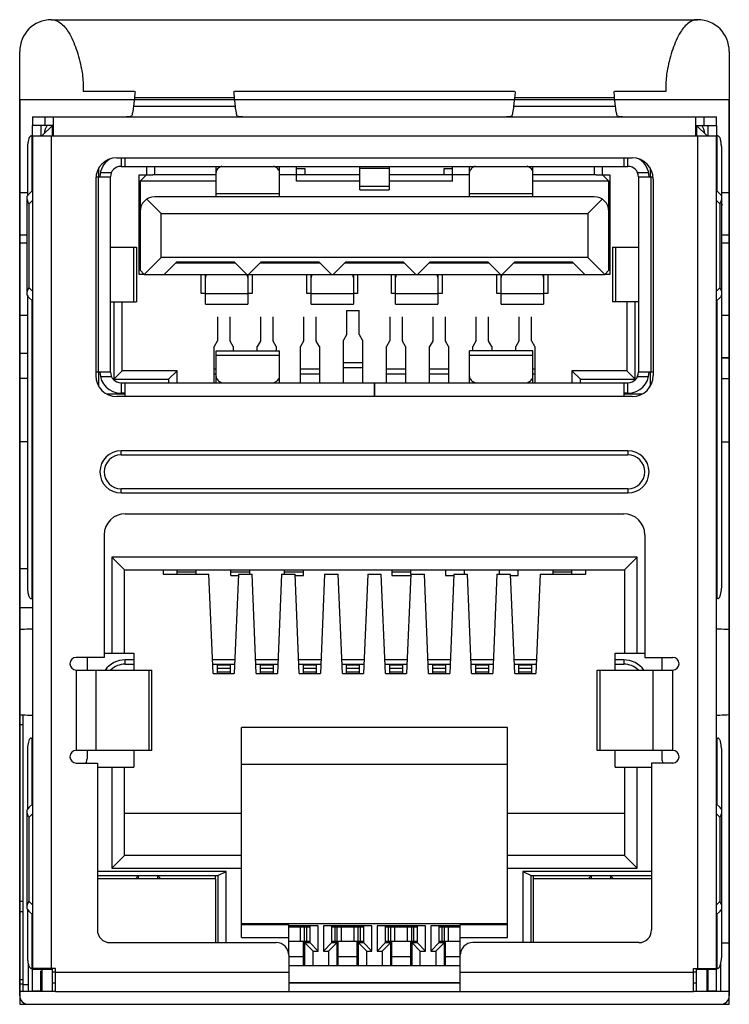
# Model space of a CAD drawing. Header units: millimetres. Extents: x 0 to 3905, y -1166 to 1110.
# Tile 73 of 155: x 1578 to 1594, y 871 to 894. Entities that reach past the tile are written whole.
import ezdxf

# ---------------------------------------------------------------- set-up
doc = ezdxf.new("R2010")
doc.units = ezdxf.units.MM
doc.header["$LTSCALE"] = 65.395
for name, color, linetype in [('101304314_DXF_CONTINUOUS_LINE', 7, 'CONTINUOUS'), ('4569789_DXF_CONTINUOUS_LINE', 7, 'CONTINUOUS'), ('910900585_DXF_CONTINUOUS_LINE', 7, 'CONTINUOUS'), ('DE-11-004220DXF_CONTINUOUS_LINE', 7, 'CONTINUOUS'), ('DE-11-053560DXF_CONTINUOUS_LINE', 7, 'CONTINUOUS'), ('DE-11-055623DXF_CONTINUOUS_LINE', 7, 'CONTINUOUS'), ('DE-11-061193DXF_CONTINUOUS_LINE', 7, 'CONTINUOUS'), ('M_2_DXF_CONTINUOUS_LINE', 7, 'CONTINUOUS'), ('MV-23383REV1DXF_CONTINUOUS_LINE', 7, 'CONTINUOUS'), ('RH2-C110_RJ_DXF_CONTINUOUS_LINE', 7, 'CONTINUOUS'), ('RH2-C110PIN_DXF_CONTINUOUS_LINE', 7, 'CONTINUOUS'), ('RH2-C120__LODXF_CONTINUOUS_LINE', 7, 'CONTINUOUS'), ('RH2-C120__SHDXF_CONTINUOUS_LINE', 7, 'CONTINUOUS'), ('RH2-P110_RH2DXF_CONTINUOUS_LINE', 7, 'CONTINUOUS'), ('RH2-P120_1_DXF_CONTINUOUS_LINE', 7, 'CONTINUOUS'), ('RH2-S120_3_2DXF_CONTINUOUS_LINE', 7, 'CONTINUOUS'), ('RH2-S130_RH2DXF_CONTINUOUS_LINE', 7, 'CONTINUOUS'), ('RH2-ZZ-0022_DXF_CONTINUOUS_LINE', 7, 'CONTINUOUS'), ('RUH-S110__W_DXF_CONTINUOUS_LINE', 7, 'CONTINUOUS'), ('SC-TWM3X4PM-DXF_CONTINUOUS_LINE', 7, 'CONTINUOUS'), ('USB30_RH2_HODXF_CONTINUOUS_LINE', 7, 'CONTINUOUS'), ('USB30_RH2_M2DXF_CONTINUOUS_LINE', 7, 'CONTINUOUS')]:
    doc.layers.add(name, color=color, linetype=linetype)

msp = doc.modelspace()

# ---------------------------------------------------------------- linework, layer by layer
at = {"layer": '101304314_DXF_CONTINUOUS_LINE'}
for p, q in [((1577.698, 871.357), (1577.698, 877.898)), ((1577.698, 877.662), (1577.616, 877.662)), ((1577.698, 873.482), (1577.616, 873.482)), ((1577.698, 873.232), (1577.616, 873.232)), ((1577.698, 871.627), (1577.616, 871.627)), ((1577.698, 871.527), (1577.616, 871.527)), ((1577.816, 871.507), (1577.698, 871.507))]:
    msp.add_line(p, q, dxfattribs=at)
at = {"layer": '4569789_DXF_CONTINUOUS_LINE'}
for p, q in [((1582.256, 874.017), (1579.456, 874.017)), ((1582.256, 872.507), (1582.256, 874.017)), ((1589.776, 874.017), (1589.776, 872.507)), ((1592.576, 874.017), (1589.776, 874.017))]:
    msp.add_line(p, q, dxfattribs=at)
at = {"layer": '910900585_DXF_CONTINUOUS_LINE'}
msp.add_line((1594.229, 872.5), (1594.416, 872.5), dxfattribs=at)
at = {"layer": 'DE-11-004220DXF_CONTINUOUS_LINE'}
for p, q in [((1577.616, 890.257), (1577.791, 890.257)), ((1594.241, 890.257), (1594.416, 890.257)), ((1577.616, 889.257), (1577.791, 889.257)), ((1594.241, 889.257), (1594.416, 889.257)), ((1577.791, 889.057), (1577.616, 889.057)), ((1594.416, 889.057), (1594.241, 889.057)), ((1577.616, 887.357), (1577.803, 887.357)), ((1594.229, 887.357), (1594.416, 887.357)), ((1594.229, 886.357), (1594.416, 886.357))]:
    msp.add_line(p, q, dxfattribs=at)
at = {"layer": 'DE-11-053560DXF_CONTINUOUS_LINE'}
for p, q in [((1594.416, 886.34), (1594.229, 886.34)), ((1577.803, 885.857), (1577.616, 885.857)), ((1594.229, 885.857), (1594.416, 885.857)), ((1594.234, 885.857), (1594.234, 884.357)), ((1577.803, 884.357), (1577.616, 884.357)), ((1594.229, 884.357), (1594.416, 884.357))]:
    msp.add_line(p, q, dxfattribs=at)
at = {"layer": 'DE-11-055623DXF_CONTINUOUS_LINE'}
for p, q in [((1578.366, 894.347), (1593.666, 894.347)), ((1593.666, 894.347), (1593.638, 894.347)), ((1577.616, 871.247), (1577.616, 893.597)), ((1594.416, 893.597), (1594.416, 871.247)), ((1579.116, 892.827), (1579.116, 892.647)), ((1580.331, 892.647), (1579.116, 892.647)), ((1589.331, 892.647), (1582.702, 892.647)), ((1592.916, 892.647), (1591.702, 892.647)), ((1592.916, 892.827), (1592.916, 892.647)), ((1577.816, 871.047), (1594.216, 871.047))]:
    msp.add_line(p, q, dxfattribs=at)
for centre, radius, start, end in [((1578.366, 893.597), 0.75, 90, 180), ((1593.666, 893.597), 0.75, 0, 90), ((1577.816, 871.247), 0.2, 180, 270), ((1594.216, 871.247), 0.2, 270, 0)]:
    msp.add_arc(centre, radius, start, end, dxfattribs=at)
for points, knots in [([(1578.394, 894.347), (1578.409, 894.346), (1578.474, 894.335), (1578.534, 894.302), (1578.575, 894.272)], [0, 0, 0, 0, 0.223214, 1, 1, 1, 1]), ([(1578.575, 894.272), (1578.654, 894.214), (1578.812, 894.018), (1578.97, 893.641), (1579.076, 893.226), (1579.117, 892.946), (1579.116, 892.827)], [0, 0, 0, 0, 0.18695, 0.465701, 0.772344, 1, 1, 1, 1]), ([(1593.457, 894.272), (1593.378, 894.214), (1593.22, 894.018), (1593.062, 893.641), (1592.956, 893.226), (1592.915, 892.946), (1592.916, 892.827)], [0, 0, 0, 0, 0.18695, 0.465701, 0.772344, 1, 1, 1, 1]), ([(1593.638, 894.347), (1593.623, 894.346), (1593.558, 894.335), (1593.498, 894.302), (1593.457, 894.272)], [0, 0, 0, 0, 0.223214, 1, 1, 1, 1])]:
    msp.add_open_spline(points, degree=3, knots=knots, dxfattribs=at)
at = {"layer": 'DE-11-061193DXF_CONTINUOUS_LINE'}
msp.add_line((1577.616, 881.357), (1577.803, 881.357), dxfattribs=at)
at = {"layer": 'M_2_DXF_CONTINUOUS_LINE'}
msp.add_line((1577.616, 880.437), (1577.916, 880.437), dxfattribs=at)
at = {"layer": 'MV-23383REV1DXF_CONTINUOUS_LINE'}
for p, q in [((1577.616, 871.357), (1578.466, 871.357)), ((1593.566, 871.357), (1594.416, 871.357))]:
    msp.add_line(p, q, dxfattribs=at)
at = {"layer": 'RH2-C110_RJ_DXF_CONTINUOUS_LINE'}
for p, q in [((1582.296, 878.877), (1582.296, 879.072)), ((1582.596, 879.072), (1582.296, 879.072)), ((1582.296, 879.001), (1582.596, 879.001)), ((1582.596, 878.905), (1582.296, 878.905)), ((1582.596, 879.072), (1582.596, 878.877)), ((1583.316, 878.877), (1583.316, 879.072)), ((1583.616, 879.072), (1583.316, 879.072)), ((1583.316, 879.001), (1583.616, 879.001)), ((1583.616, 878.905), (1583.316, 878.905)), ((1583.616, 879.072), (1583.616, 878.877)), ((1584.336, 878.877), (1584.336, 879.072)), ((1584.636, 879.072), (1584.336, 879.072)), ((1584.336, 879.001), (1584.636, 879.001)), ((1584.636, 878.905), (1584.336, 878.905)), ((1584.636, 879.072), (1584.636, 878.877)), ((1585.356, 878.877), (1585.356, 879.072)), ((1585.656, 879.072), (1585.356, 879.072)), ((1585.356, 879.001), (1585.656, 879.001)), ((1585.656, 878.905), (1585.356, 878.905)), ((1585.656, 879.072), (1585.656, 878.877)), ((1586.376, 878.877), (1586.376, 879.072)), ((1586.676, 879.072), (1586.376, 879.072)), ((1586.376, 879.001), (1586.676, 879.001)), ((1586.676, 878.905), (1586.376, 878.905)), ((1586.676, 879.072), (1586.676, 878.877)), ((1587.396, 878.877), (1587.396, 879.072)), ((1587.696, 879.072), (1587.396, 879.072)), ((1587.396, 879.001), (1587.696, 879.001)), ((1587.696, 878.905), (1587.396, 878.905)), ((1587.696, 879.072), (1587.696, 878.877)), ((1588.416, 878.877), (1588.416, 879.072)), ((1588.716, 879.072), (1588.416, 879.072)), ((1588.416, 879.001), (1588.716, 879.001)), ((1588.716, 878.905), (1588.416, 878.905)), ((1588.716, 879.072), (1588.716, 878.877)), ((1589.436, 878.877), (1589.436, 879.072)), ((1589.736, 879.072), (1589.436, 879.072)), ((1589.436, 879.001), (1589.736, 879.001)), ((1589.736, 878.905), (1589.436, 878.905)), ((1589.736, 879.072), (1589.736, 878.877))]:
    msp.add_line(p, q, dxfattribs=at)
at = {"layer": 'RH2-C110PIN_DXF_CONTINUOUS_LINE'}
for p, q in [((1582.296, 887.313), (1582.296, 886.748)), ((1582.596, 886.748), (1582.596, 887.313)), ((1583.316, 887.313), (1583.316, 886.748)), ((1583.616, 886.748), (1583.616, 887.313)), ((1584.336, 887.313), (1584.336, 886.748)), ((1584.636, 886.748), (1584.636, 887.313)), ((1585.356, 887.465), (1585.356, 886.9)), ((1585.356, 887.465), (1585.656, 887.465)), ((1585.656, 886.9), (1585.656, 887.465)), ((1586.376, 887.313), (1586.376, 886.748)), ((1586.676, 886.748), (1586.676, 887.313)), ((1587.396, 887.313), (1587.396, 886.748)), ((1587.696, 886.748), (1587.696, 887.313)), ((1588.416, 887.313), (1588.416, 886.748)), ((1588.716, 886.748), (1588.716, 887.313)), ((1589.436, 887.313), (1589.436, 886.748)), ((1589.736, 886.748), (1589.736, 887.313)), ((1585.354, 886.892), (1585.281, 886.763)), ((1585.354, 886.892), (1585.356, 886.9)), ((1585.656, 886.9), (1585.658, 886.892)), ((1585.731, 886.763), (1585.658, 886.892)), ((1582.294, 886.74), (1582.221, 886.611)), ((1582.221, 885.757), (1582.221, 886.611)), ((1582.294, 886.74), (1582.296, 886.748)), ((1582.596, 886.748), (1582.598, 886.74)), ((1582.671, 886.611), (1582.598, 886.74)), ((1582.671, 886.611), (1582.671, 886.509)), ((1583.314, 886.74), (1583.241, 886.611)), ((1583.241, 886.509), (1583.241, 886.611)), ((1583.314, 886.74), (1583.316, 886.748)), ((1583.616, 886.748), (1583.618, 886.74)), ((1583.691, 886.611), (1583.618, 886.74)), ((1583.691, 886.611), (1583.691, 886.509)), ((1584.334, 886.74), (1584.261, 886.611)), ((1584.261, 885.757), (1584.261, 886.611)), ((1584.334, 886.74), (1584.336, 886.748)), ((1584.636, 886.748), (1584.638, 886.74)), ((1584.711, 886.611), (1584.638, 886.74)), ((1584.711, 886.611), (1584.711, 885.757)), ((1585.281, 885.757), (1585.281, 886.763)), ((1585.731, 886.763), (1585.731, 885.757)), ((1586.374, 886.74), (1586.301, 886.611)), ((1586.301, 885.757), (1586.301, 886.611)), ((1586.374, 886.74), (1586.376, 886.748)), ((1586.676, 886.748), (1586.678, 886.74)), ((1586.751, 886.611), (1586.678, 886.74)), ((1586.751, 886.611), (1586.751, 885.757)), ((1587.394, 886.74), (1587.321, 886.611)), ((1587.321, 885.757), (1587.321, 886.611)), ((1587.394, 886.74), (1587.396, 886.748)), ((1587.696, 886.748), (1587.698, 886.74)), ((1587.771, 886.611), (1587.698, 886.74)), ((1587.771, 886.611), (1587.771, 885.757)), ((1588.414, 886.74), (1588.341, 886.611)), ((1588.341, 886.509), (1588.341, 886.611)), ((1588.414, 886.74), (1588.416, 886.748)), ((1588.716, 886.748), (1588.718, 886.74)), ((1588.791, 886.611), (1588.718, 886.74)), ((1588.791, 886.611), (1588.791, 886.509)), ((1589.434, 886.74), (1589.361, 886.611)), ((1589.361, 886.509), (1589.361, 886.611)), ((1589.434, 886.74), (1589.436, 886.748)), ((1589.736, 886.748), (1589.738, 886.74)), ((1589.811, 886.611), (1589.738, 886.74)), ((1589.811, 886.611), (1589.811, 885.757)), ((1585.281, 886.238), (1585.731, 886.238)), ((1585.731, 886.108), (1585.281, 886.108)), ((1582.221, 886.086), (1582.266, 886.086)), ((1582.266, 885.956), (1582.221, 885.956)), ((1584.261, 886.086), (1584.711, 886.086)), ((1584.711, 885.956), (1584.261, 885.956)), ((1586.301, 886.086), (1586.751, 886.086)), ((1586.751, 885.956), (1586.301, 885.956)), ((1587.321, 886.086), (1587.771, 886.086)), ((1587.771, 885.956), (1587.321, 885.956)), ((1589.766, 886.086), (1589.811, 886.086)), ((1589.811, 885.956), (1589.766, 885.956)), ((1581.346, 881.227), (1581.346, 881.327)), ((1581.796, 881.273), (1581.346, 881.273)), ((1581.796, 881.227), (1581.796, 881.327)), ((1582.616, 881.198), (1582.616, 881.327)), ((1583.066, 881.273), (1582.616, 881.273)), ((1583.066, 881.227), (1583.066, 881.327)), ((1583.886, 881.227), (1583.886, 881.327)), ((1584.336, 881.273), (1583.886, 881.273)), ((1584.336, 881.198), (1584.336, 881.327)), ((1586.426, 881.327), (1586.426, 881.198)), ((1586.876, 881.273), (1586.426, 881.273)), ((1586.876, 881.227), (1586.876, 881.327)), ((1587.696, 881.327), (1587.696, 881.198)), ((1588.146, 881.227), (1588.146, 881.327)), ((1588.966, 881.327), (1588.966, 881.227)), ((1589.416, 881.198), (1589.416, 881.327)), ((1590.236, 881.327), (1590.236, 881.227)), ((1590.686, 881.273), (1590.236, 881.273)), ((1590.686, 881.227), (1590.686, 881.327)), ((1582.616, 881.198), (1582.795, 881.198)), ((1584.138, 881.198), (1584.336, 881.198)), ((1586.426, 881.198), (1586.876, 881.198)), ((1587.696, 881.198), (1587.895, 881.198)), ((1589.238, 881.198), (1589.416, 881.198))]:
    msp.add_line(p, q, dxfattribs=at)
at = {"layer": 'RH2-C120__LODXF_CONTINUOUS_LINE'}
for p, q in [((1585.006, 872.882), (1585.756, 872.882)), ((1585.081, 872.532), (1585.081, 872.882)), ((1585.131, 872.532), (1585.131, 872.882)), ((1585.231, 872.532), (1585.231, 872.882)), ((1585.531, 872.532), (1585.531, 872.882)), ((1585.631, 872.532), (1585.631, 872.882)), ((1585.681, 872.532), (1585.681, 872.882)), ((1587.546, 872.882), (1588.046, 872.882)), ((1587.621, 872.532), (1587.621, 872.882)), ((1587.671, 872.532), (1587.671, 872.882)), ((1587.771, 872.532), (1587.771, 872.882)), ((1585.756, 872.532), (1585.006, 872.532)), ((1585.156, 871.957), (1585.156, 872.532)), ((1585.606, 871.957), (1585.606, 872.532)), ((1588.046, 872.532), (1587.546, 872.532)), ((1587.696, 871.957), (1587.696, 872.532)), ((1585.156, 872.182), (1585.606, 872.182)), ((1587.696, 872.182), (1588.046, 872.182))]:
    msp.add_line(p, q, dxfattribs=at)
at = {"layer": 'RH2-C120__SHDXF_CONTINUOUS_LINE'}
for p, q in [((1583.986, 872.882), (1584.486, 872.882)), ((1584.261, 872.532), (1584.261, 872.882)), ((1584.361, 872.532), (1584.361, 872.882)), ((1584.411, 872.532), (1584.411, 872.882)), ((1586.276, 872.882), (1587.026, 872.882)), ((1586.351, 872.532), (1586.351, 872.882)), ((1586.401, 872.532), (1586.401, 872.882)), ((1586.501, 872.532), (1586.501, 872.882)), ((1586.801, 872.532), (1586.801, 872.882)), ((1586.901, 872.532), (1586.901, 872.882)), ((1586.951, 872.532), (1586.951, 872.882)), ((1584.486, 872.532), (1583.986, 872.532)), ((1584.336, 871.957), (1584.336, 872.532)), ((1587.026, 872.532), (1586.276, 872.532)), ((1586.426, 871.957), (1586.426, 872.532)), ((1586.876, 871.957), (1586.876, 872.532)), ((1583.986, 872.182), (1584.336, 872.182)), ((1586.426, 872.182), (1586.876, 872.182))]:
    msp.add_line(p, q, dxfattribs=at)
at = {"layer": 'RH2-P110_RH2DXF_CONTINUOUS_LINE'}
for p, q in [((1578.141, 891.597), (1578.391, 891.847)), ((1578.391, 891.597), (1578.391, 891.847)), ((1593.641, 891.847), (1593.641, 891.597)), ((1593.641, 891.847), (1593.891, 891.597)), ((1579.491, 890.627), (1579.491, 890.84)), ((1580.616, 890.877), (1580.616, 890.677)), ((1580.816, 890.677), (1580.816, 890.877)), ((1584.166, 890.827), (1584.366, 890.827)), ((1584.366, 890.827), (1584.366, 890.677)), ((1587.666, 890.677), (1587.666, 890.827)), ((1587.666, 890.827), (1587.866, 890.827)), ((1591.216, 890.877), (1591.216, 890.677)), ((1591.416, 890.677), (1591.416, 890.877)), ((1592.541, 890.84), (1592.541, 890.627)), ((1580.441, 888.317), (1580.441, 890.677)), ((1580.441, 890.677), (1580.766, 890.677)), ((1591.266, 890.677), (1591.591, 890.677)), ((1591.591, 890.677), (1591.591, 888.317)), ((1580.566, 888.317), (1580.441, 888.317)), ((1581.916, 887.867), (1581.916, 888.317)), ((1583.116, 888.317), (1583.116, 887.867)), ((1584.416, 887.867), (1584.416, 888.317)), ((1585.616, 888.317), (1585.616, 887.867)), ((1586.416, 887.867), (1586.416, 888.317)), ((1587.616, 888.317), (1587.616, 887.867)), ((1588.916, 887.867), (1588.916, 888.317)), ((1590.116, 888.317), (1590.116, 887.867)), ((1591.591, 888.317), (1591.466, 888.317)), ((1582.016, 887.867), (1581.916, 887.867)), ((1583.116, 887.867), (1583.016, 887.867)), ((1584.516, 887.867), (1584.416, 887.867)), ((1585.616, 887.867), (1585.516, 887.867)), ((1586.516, 887.867), (1586.416, 887.867)), ((1587.616, 887.867), (1587.516, 887.867)), ((1589.016, 887.867), (1588.916, 887.867)), ((1590.116, 887.867), (1590.016, 887.867)), ((1579.841, 887.667), (1579.841, 885.837)), ((1580.041, 886.037), (1580.041, 887.667)), ((1591.991, 887.667), (1591.991, 886.037)), ((1592.191, 885.837), (1592.191, 887.667)), ((1579.491, 885.665), (1579.491, 886.007)), ((1580.041, 886.037), (1579.841, 885.837)), ((1581.341, 886.037), (1580.041, 886.037)), ((1581.341, 886.037), (1581.141, 885.837)), ((1581.341, 885.757), (1581.341, 886.037)), ((1590.691, 886.037), (1590.691, 885.757)), ((1590.891, 885.837), (1590.691, 886.037)), ((1591.991, 886.037), (1590.691, 886.037)), ((1592.191, 885.837), (1591.991, 886.037)), ((1592.541, 886.007), (1592.541, 885.665)), ((1579.841, 885.837), (1581.141, 885.837)), ((1581.141, 885.837), (1581.141, 885.757)), ((1590.891, 885.757), (1590.891, 885.837)), ((1590.891, 885.837), (1592.191, 885.837)), ((1580.116, 885.487), (1579.679, 885.487)), ((1592.353, 885.487), (1591.916, 885.487)), ((1579.796, 881.627), (1579.796, 879.357)), ((1592.236, 881.627), (1579.796, 881.627)), ((1579.796, 881.627), (1580.096, 881.327)), ((1592.236, 881.627), (1591.936, 881.327)), ((1592.236, 879.357), (1592.236, 881.627)), ((1580.096, 879.357), (1580.096, 881.327)), ((1580.096, 881.327), (1591.936, 881.327)), ((1581.016, 881.327), (1581.016, 881.227)), ((1581.016, 881.227), (1582.096, 881.227)), ((1582.196, 878.877), (1582.096, 881.227)), ((1582.796, 881.227), (1582.696, 878.877)), ((1582.796, 881.227), (1583.116, 881.227)), ((1583.216, 878.877), (1583.116, 881.227)), ((1583.816, 881.227), (1583.716, 878.877)), ((1583.816, 881.227), (1584.136, 881.227)), ((1584.236, 878.877), (1584.136, 881.227)), ((1584.836, 881.227), (1584.736, 878.877)), ((1584.836, 881.227), (1585.156, 881.227)), ((1585.256, 878.877), (1585.156, 881.227)), ((1585.856, 881.227), (1585.756, 878.877)), ((1585.856, 881.227), (1586.176, 881.227)), ((1586.276, 878.877), (1586.176, 881.227)), ((1586.876, 881.227), (1586.776, 878.877)), ((1586.876, 881.227), (1587.196, 881.227)), ((1587.296, 878.877), (1587.196, 881.227)), ((1587.896, 881.227), (1587.796, 878.877)), ((1587.896, 881.227), (1588.216, 881.227)), ((1588.316, 878.877), (1588.216, 881.227)), ((1588.916, 881.227), (1588.816, 878.877)), ((1588.916, 881.227), (1589.236, 881.227)), ((1589.336, 878.877), (1589.236, 881.227)), ((1589.936, 881.227), (1589.836, 878.877)), ((1589.936, 881.227), (1591.016, 881.227)), ((1591.016, 881.227), (1591.016, 881.327)), ((1591.936, 881.327), (1591.936, 879.357)), ((1579.616, 879.357), (1580.316, 879.357)), ((1580.316, 879.357), (1580.316, 878.957)), ((1591.716, 878.957), (1591.716, 879.357)), ((1591.716, 879.357), (1592.416, 879.357)), ((1582.196, 878.877), (1582.696, 878.877)), ((1583.216, 878.877), (1583.716, 878.877)), ((1584.236, 878.877), (1584.736, 878.877)), ((1585.256, 878.877), (1585.756, 878.877)), ((1586.276, 878.877), (1586.776, 878.877)), ((1587.296, 878.877), (1587.796, 878.877)), ((1588.316, 878.877), (1588.816, 878.877)), ((1589.336, 878.877), (1589.836, 878.877)), ((1582.866, 872.627), (1582.866, 877.597)), ((1589.166, 877.597), (1582.866, 877.597)), ((1589.166, 872.627), (1589.166, 877.597)), ((1580.316, 877.057), (1580.316, 876.657)), ((1591.716, 876.657), (1591.716, 877.057)), ((1579.456, 876.657), (1580.316, 876.657)), ((1579.796, 876.657), (1579.796, 874.267)), ((1580.096, 874.567), (1580.096, 876.657)), ((1582.866, 876.727), (1589.166, 876.727)), ((1591.716, 876.657), (1592.576, 876.657)), ((1591.936, 876.657), (1591.936, 874.567)), ((1592.236, 874.267), (1592.236, 876.657)), ((1580.096, 875.567), (1582.866, 875.567)), ((1589.166, 875.567), (1591.936, 875.567)), ((1580.096, 874.567), (1579.796, 874.267)), ((1582.866, 874.567), (1580.096, 874.567)), ((1591.936, 874.567), (1589.166, 874.567)), ((1591.936, 874.567), (1592.236, 874.267)), ((1579.796, 874.267), (1582.866, 874.267)), ((1589.166, 874.267), (1592.236, 874.267)), ((1582.506, 874.192), (1579.456, 874.192)), ((1579.456, 874.092), (1582.306, 874.092)), ((1580.356, 874.017), (1580.431, 874.092)), ((1580.431, 874.017), (1580.431, 874.092)), ((1580.881, 874.092), (1580.881, 874.017)), ((1580.881, 874.092), (1580.956, 874.017)), ((1582.251, 874.017), (1582.251, 874.092)), ((1582.306, 874.092), (1582.506, 874.192)), ((1582.306, 874.092), (1582.306, 872.507)), ((1582.506, 872.507), (1582.506, 874.192)), ((1589.526, 874.192), (1589.526, 872.507)), ((1592.576, 874.192), (1589.526, 874.192)), ((1589.526, 874.192), (1589.726, 874.092)), ((1589.726, 872.507), (1589.726, 874.092)), ((1589.726, 874.092), (1592.576, 874.092)), ((1589.781, 874.017), (1589.781, 874.092)), ((1591.151, 874.092), (1591.076, 874.017)), ((1591.151, 874.017), (1591.151, 874.092)), ((1591.601, 874.092), (1591.601, 874.017)), ((1591.601, 874.092), (1591.676, 874.017)), ((1582.866, 872.957), (1589.166, 872.957)), ((1583.986, 872.927), (1582.866, 872.927)), ((1583.986, 872.207), (1583.986, 872.927)), ((1588.046, 872.207), (1588.046, 872.927)), ((1589.166, 872.927), (1588.046, 872.927)), ((1582.866, 872.627), (1583.986, 872.627)), ((1588.046, 872.627), (1589.166, 872.627)), ((1578.391, 871.357), (1578.391, 871.897)), ((1588.046, 871.957), (1583.986, 871.957)), ((1593.641, 871.357), (1593.641, 871.897)), ((1578.141, 871.867), (1578.141, 871.357)), ((1578.466, 871.807), (1578.391, 871.807)), ((1593.641, 871.807), (1593.566, 871.807)), ((1593.891, 871.357), (1593.891, 871.867)), ((1578.391, 871.557), (1578.466, 871.557)), ((1588.046, 871.557), (1583.986, 871.557)), ((1593.566, 871.557), (1593.641, 871.557))]:
    msp.add_line(p, q, dxfattribs=at)
at = {"layer": 'RH2-P120_1_DXF_CONTINUOUS_LINE'}
for p, q in [((1584.686, 872.907), (1583.986, 872.907)), ((1584.486, 872.907), (1584.486, 872.507)), ((1584.686, 872.307), (1584.686, 872.907)), ((1584.806, 872.907), (1584.806, 872.307)), ((1585.956, 872.907), (1584.806, 872.907)), ((1585.006, 872.507), (1585.006, 872.907)), ((1585.756, 872.907), (1585.756, 872.507)), ((1585.956, 872.307), (1585.956, 872.907)), ((1586.076, 872.907), (1586.076, 872.307)), ((1587.226, 872.907), (1586.076, 872.907)), ((1586.276, 872.507), (1586.276, 872.907)), ((1587.026, 872.907), (1587.026, 872.507)), ((1587.226, 872.307), (1587.226, 872.907)), ((1587.346, 872.907), (1587.346, 872.307)), ((1588.046, 872.907), (1587.346, 872.907)), ((1587.546, 872.507), (1587.546, 872.907)), ((1584.336, 872.507), (1584.486, 872.507)), ((1584.361, 872.507), (1584.361, 871.957)), ((1584.561, 872.307), (1584.361, 872.507)), ((1584.686, 872.307), (1584.486, 872.507)), ((1585.006, 872.507), (1584.806, 872.307)), ((1585.131, 872.507), (1584.931, 872.307)), ((1585.006, 872.507), (1585.156, 872.507)), ((1585.131, 871.957), (1585.131, 872.507)), ((1585.606, 872.507), (1585.756, 872.507)), ((1585.631, 872.507), (1585.631, 871.957)), ((1585.831, 872.307), (1585.631, 872.507)), ((1585.956, 872.307), (1585.756, 872.507)), ((1586.276, 872.507), (1586.076, 872.307)), ((1586.401, 872.507), (1586.201, 872.307)), ((1586.276, 872.507), (1586.426, 872.507)), ((1586.401, 871.957), (1586.401, 872.507)), ((1586.876, 872.507), (1587.026, 872.507)), ((1586.901, 872.507), (1586.901, 871.957)), ((1587.101, 872.307), (1586.901, 872.507)), ((1587.226, 872.307), (1587.026, 872.507)), ((1587.546, 872.507), (1587.346, 872.307)), ((1587.671, 872.507), (1587.471, 872.307)), ((1587.546, 872.507), (1587.696, 872.507)), ((1587.671, 871.957), (1587.671, 872.507)), ((1584.561, 871.957), (1584.561, 872.307)), ((1584.561, 872.307), (1584.686, 872.307)), ((1584.806, 872.307), (1584.931, 872.307)), ((1584.931, 872.307), (1584.931, 871.957)), ((1585.831, 871.957), (1585.831, 872.307)), ((1585.831, 872.307), (1585.956, 872.307)), ((1586.076, 872.307), (1586.201, 872.307)), ((1586.201, 872.307), (1586.201, 871.957)), ((1587.101, 871.957), (1587.101, 872.307)), ((1587.101, 872.307), (1587.226, 872.307)), ((1587.346, 872.307), (1587.471, 872.307)), ((1587.471, 872.307), (1587.471, 871.957))]:
    msp.add_line(p, q, dxfattribs=at)
at = {"layer": 'RH2-S120_3_2DXF_CONTINUOUS_LINE'}
for p, q in [((1577.916, 891.597), (1577.916, 891.847)), ((1578.116, 891.847), (1578.116, 891.597)), ((1593.916, 891.597), (1593.916, 891.847)), ((1594.116, 891.847), (1594.116, 891.597)), ((1577.85, 890.237), (1577.916, 890.303)), ((1594.116, 890.303), (1594.182, 890.237)), ((1577.791, 887.826), (1577.791, 890.169)), ((1577.916, 890.071), (1577.838, 889.993)), ((1594.194, 889.993), (1594.116, 890.071)), ((1594.241, 887.826), (1594.241, 890.169)), ((1577.838, 888.001), (1577.838, 889.993)), ((1594.194, 889.993), (1594.194, 888.001)), ((1577.838, 888.001), (1577.916, 887.923)), ((1594.116, 887.923), (1594.194, 888.001)), ((1577.916, 887.692), (1577.85, 887.758)), ((1594.182, 887.758), (1594.116, 887.692)), ((1579.211, 879.257), (1579.211, 878.957)), ((1580.116, 879.097), (1580.116, 879.197)), ((1580.316, 879.197), (1580.116, 879.197)), ((1582.71, 879.197), (1582.183, 879.197)), ((1583.73, 879.197), (1583.203, 879.197)), ((1584.75, 879.197), (1584.223, 879.197)), ((1585.77, 879.197), (1585.243, 879.197)), ((1586.79, 879.197), (1586.263, 879.197)), ((1587.81, 879.197), (1587.283, 879.197)), ((1588.83, 879.197), (1588.303, 879.197)), ((1589.85, 879.197), (1589.323, 879.197)), ((1591.916, 879.197), (1591.716, 879.197)), ((1591.916, 879.197), (1591.916, 879.097)), ((1592.821, 879.257), (1592.821, 878.957)), ((1580.116, 879.097), (1580.316, 879.097)), ((1582.187, 879.097), (1582.705, 879.097)), ((1583.207, 879.097), (1583.725, 879.097)), ((1584.227, 879.097), (1584.745, 879.097)), ((1585.247, 879.097), (1585.765, 879.097)), ((1586.267, 879.097), (1586.785, 879.097)), ((1587.287, 879.097), (1587.805, 879.097)), ((1588.307, 879.097), (1588.825, 879.097)), ((1589.327, 879.097), (1589.845, 879.097)), ((1591.716, 879.097), (1591.916, 879.097)), ((1579.211, 877.057), (1579.211, 876.857)), ((1592.821, 877.057), (1592.821, 876.857)), ((1577.791, 873.306), (1577.791, 875.649)), ((1577.85, 875.717), (1577.916, 875.783)), ((1594.116, 875.783), (1594.182, 875.717)), ((1594.241, 873.306), (1594.241, 875.649)), ((1577.916, 875.551), (1577.838, 875.473)), ((1577.838, 873.481), (1577.838, 875.473)), ((1594.194, 875.473), (1594.116, 875.551)), ((1594.194, 875.473), (1594.194, 873.481)), ((1577.838, 873.481), (1577.916, 873.403)), ((1594.116, 873.403), (1594.194, 873.481)), ((1577.916, 873.172), (1577.85, 873.238)), ((1594.182, 873.238), (1594.116, 873.172)), ((1577.816, 872.015), (1577.816, 871.357)), ((1577.916, 871.357), (1577.916, 871.897)), ((1578.033, 871.867), (1578.033, 871.897)), ((1578.133, 871.897), (1578.133, 871.867)), ((1578.191, 871.897), (1578.191, 871.867)), ((1593.841, 871.897), (1593.841, 871.867)), ((1593.9, 871.867), (1593.9, 871.897)), ((1593.999, 871.897), (1593.999, 871.867)), ((1594.116, 871.357), (1594.116, 871.897)), ((1594.216, 871.357), (1594.216, 872.015)), ((1578.391, 871.867), (1577.916, 871.867)), ((1578.116, 871.357), (1578.116, 871.843)), ((1594.116, 871.867), (1593.641, 871.867)), ((1593.916, 871.357), (1593.916, 871.867)), ((1577.916, 871.367), (1578.116, 871.367)), ((1593.916, 871.367), (1594.116, 871.367))]:
    msp.add_line(p, q, dxfattribs=at)
for centre, radius, start, end in [((1578.325, 889.763), 0.67, 135.0116, 142.7321), ((1593.708, 889.763), 0.67, 37.268, 44.9885), ((1578.325, 888.232), 0.67, 217.2679, 224.9884), ((1593.708, 888.232), 0.67, 315.0115, 322.732), ((1580.116, 878.597), 0.6, 90, 143.1144), ((1591.916, 878.597), 0.6, 36.8856, 90), ((1580.116, 878.597), 0.5, 90, 133.9012), ((1591.916, 878.597), 0.5, 46.0989, 90), ((1579.011, 876.857), 0.2, 329.9196, 0), ((1593.021, 876.857), 0.2, 180, 210.0804), ((1578.325, 875.243), 0.67, 135.0116, 142.7321), ((1593.708, 875.243), 0.67, 37.268, 44.9885), ((1578.325, 873.712), 0.67, 217.2679, 224.9884), ((1593.708, 873.712), 0.67, 315.0115, 322.732)]:
    msp.add_arc(centre, radius, start, end, dxfattribs=at)
for points, knots in [([(1577.838, 889.993), (1577.831, 890.004), (1577.807, 890.043), (1577.791, 890.089), (1577.791, 890.122)], [0, 0, 0, 0, 0.279775, 1, 1, 1, 1]), ([(1594.194, 889.993), (1594.202, 890.004), (1594.226, 890.043), (1594.241, 890.089), (1594.241, 890.122)], [0, 0, 0, 0, 0.279838, 1, 1, 1, 1]), ([(1577.791, 887.872), (1577.791, 887.883), (1577.796, 887.929), (1577.818, 887.972), (1577.838, 888.001)], [0, 0, 0, 0, 0.225823, 1, 1, 1, 1]), ([(1594.241, 887.872), (1594.241, 887.883), (1594.236, 887.929), (1594.214, 887.972), (1594.194, 888.001)], [0, 0, 0, 0, 0.225652, 1, 1, 1, 1]), ([(1577.916, 879.927), (1577.89, 879.926), (1577.79, 879.921), (1577.69, 879.916), (1577.616, 879.913)], [0, 0, 0, 0, 0.258445, 1, 1, 1, 1]), ([(1594.416, 879.913), (1594.392, 879.914), (1594.292, 879.919), (1594.192, 879.924), (1594.116, 879.927)], [0, 0, 0, 0, 0.240923, 1, 1, 1, 1]), ([(1577.616, 877.902), (1577.64, 877.901), (1577.74, 877.896), (1577.84, 877.891), (1577.916, 877.888)], [0, 0, 0, 0, 0.240923, 1, 1, 1, 1]), ([(1594.116, 877.888), (1594.142, 877.889), (1594.242, 877.893), (1594.342, 877.898), (1594.416, 877.902)], [0, 0, 0, 0, 0.258445, 1, 1, 1, 1]), ([(1577.838, 875.473), (1577.831, 875.484), (1577.807, 875.523), (1577.791, 875.569), (1577.791, 875.602)], [0, 0, 0, 0, 0.279775, 1, 1, 1, 1]), ([(1594.194, 875.473), (1594.202, 875.484), (1594.226, 875.523), (1594.241, 875.569), (1594.241, 875.602)], [0, 0, 0, 0, 0.279838, 1, 1, 1, 1]), ([(1577.791, 873.352), (1577.791, 873.363), (1577.796, 873.409), (1577.818, 873.452), (1577.838, 873.481)], [0, 0, 0, 0, 0.225823, 1, 1, 1, 1]), ([(1594.241, 873.352), (1594.241, 873.363), (1594.236, 873.409), (1594.214, 873.452), (1594.194, 873.481)], [0, 0, 0, 0, 0.225652, 1, 1, 1, 1])]:
    msp.add_open_spline(points, degree=3, knots=knots, dxfattribs=at)
at = {"layer": 'RH2-S130_RH2DXF_CONTINUOUS_LINE'}
for p, q in [((1580.016, 891.077), (1580.016, 890.877)), ((1580.116, 890.877), (1580.116, 891.077)), ((1591.916, 891.077), (1591.916, 890.877)), ((1592.016, 890.877), (1592.016, 891.077)), ((1580.016, 890.877), (1592.016, 890.877)), ((1582.266, 890.157), (1582.266, 890.877)), ((1583.766, 890.157), (1583.766, 890.877)), ((1585.666, 890.318), (1585.666, 890.877)), ((1585.666, 890.835), (1586.366, 890.835)), ((1586.366, 890.877), (1586.366, 890.318)), ((1588.266, 890.157), (1588.266, 890.877)), ((1589.766, 890.157), (1589.766, 890.877)), ((1579.419, 890.627), (1579.766, 890.627)), ((1579.47, 890.627), (1579.47, 886.007)), ((1579.787, 890.727), (1579.526, 890.727)), ((1579.766, 886.007), (1579.766, 890.627)), ((1592.506, 890.727), (1592.245, 890.727)), ((1592.266, 890.627), (1592.266, 886.007)), ((1592.266, 890.627), (1592.613, 890.627)), ((1592.563, 886.007), (1592.563, 890.627)), ((1586.366, 890.403), (1585.666, 890.403)), ((1585.666, 890.318), (1586.366, 890.318)), ((1583.766, 890.224), (1582.266, 890.224)), ((1589.766, 890.224), (1588.266, 890.224)), ((1579.766, 888.967), (1580.38, 888.967)), ((1580.307, 888.967), (1580.307, 887.667)), ((1580.38, 888.967), (1580.38, 887.667)), ((1591.652, 888.967), (1591.652, 887.667)), ((1591.652, 888.967), (1592.266, 888.967)), ((1591.726, 887.667), (1591.726, 888.967)), ((1579.766, 887.667), (1580.38, 887.667)), ((1592.266, 887.667), (1591.652, 887.667)), ((1582.266, 885.757), (1582.266, 886.509)), ((1582.266, 886.509), (1583.766, 886.509)), ((1582.266, 886.411), (1583.766, 886.411)), ((1583.766, 885.757), (1583.766, 886.509)), ((1588.266, 885.757), (1588.266, 886.509)), ((1589.766, 886.509), (1588.266, 886.509)), ((1588.266, 886.411), (1589.766, 886.411)), ((1589.766, 885.757), (1589.766, 886.509)), ((1579.766, 886.007), (1579.416, 886.007)), ((1579.526, 885.907), (1579.787, 885.907)), ((1592.245, 885.907), (1592.506, 885.907)), ((1592.616, 886.007), (1592.266, 886.007)), ((1580.016, 885.757), (1580.016, 885.507)), ((1580.016, 885.757), (1586.015, 885.757)), ((1580.116, 885.427), (1580.116, 885.757)), ((1586.015, 885.757), (1586.015, 885.427)), ((1586.017, 885.427), (1586.017, 885.757)), ((1586.017, 885.757), (1592.016, 885.757)), ((1591.916, 885.757), (1591.916, 885.427)), ((1592.016, 885.507), (1592.016, 885.757)), ((1580.116, 885.507), (1580.016, 885.507)), ((1592.016, 885.507), (1591.916, 885.507))]:
    msp.add_line(p, q, dxfattribs=at)
for centre, radius, start, end in [((1580.016, 890.627), 0.5, 122.9259, 180), ((1592.016, 890.627), 0.5, 0, 57.0737), ((1580.016, 890.627), 0.25, 90, 180), ((1592.016, 890.627), 0.25, 0, 90), ((1580.016, 886.007), 0.5, 180, 270), ((1580.016, 886.007), 0.25, 180, 270), ((1592.016, 886.007), 0.5, 270, 0), ((1592.016, 886.007), 0.25, 270, 0)]:
    msp.add_arc(centre, radius, start, end, dxfattribs=at)
for points, knots in [([(1582.4, 890.878), (1582.381, 890.871), (1582.345, 890.855), (1582.302, 890.82), (1582.273, 890.779), (1582.266, 890.747), (1582.266, 890.732)], [0, 0, 0, 0, 0.290515, 0.552215, 0.785385, 1, 1, 1, 1]), ([(1583.766, 890.732), (1583.766, 890.747), (1583.759, 890.779), (1583.731, 890.82), (1583.687, 890.855), (1583.652, 890.871), (1583.632, 890.878)], [0, 0, 0, 0, 0.214615, 0.447786, 0.709486, 1, 1, 1, 1]), ([(1588.4, 890.878), (1588.381, 890.871), (1588.345, 890.855), (1588.302, 890.82), (1588.273, 890.779), (1588.266, 890.747), (1588.266, 890.732)], [0, 0, 0, 0, 0.290515, 0.552215, 0.785385, 1, 1, 1, 1]), ([(1589.766, 890.732), (1589.766, 890.747), (1589.759, 890.779), (1589.731, 890.82), (1589.687, 890.855), (1589.652, 890.871), (1589.632, 890.878)], [0, 0, 0, 0, 0.214615, 0.447786, 0.709486, 1, 1, 1, 1]), ([(1582.266, 885.904), (1582.266, 885.889), (1582.273, 885.856), (1582.303, 885.814), (1582.348, 885.78), (1582.385, 885.764), (1582.405, 885.757)], [0, 0, 0, 0, 0.213804, 0.446744, 0.70887, 1, 1, 1, 1]), ([(1583.627, 885.757), (1583.647, 885.764), (1583.684, 885.78), (1583.729, 885.814), (1583.759, 885.856), (1583.766, 885.889), (1583.766, 885.904)], [0, 0, 0, 0, 0.29113, 0.553257, 0.786196, 1, 1, 1, 1]), ([(1588.266, 885.904), (1588.266, 885.889), (1588.273, 885.856), (1588.303, 885.814), (1588.348, 885.78), (1588.385, 885.764), (1588.405, 885.757)], [0, 0, 0, 0, 0.213804, 0.446744, 0.70887, 1, 1, 1, 1]), ([(1589.627, 885.757), (1589.647, 885.764), (1589.684, 885.78), (1589.729, 885.814), (1589.759, 885.856), (1589.766, 885.889), (1589.766, 885.904)], [0, 0, 0, 0, 0.29113, 0.553257, 0.786196, 1, 1, 1, 1])]:
    msp.add_open_spline(points, degree=3, knots=knots, dxfattribs=at)
at = {"layer": 'RH2-ZZ-0022_DXF_CONTINUOUS_LINE'}
for p, q in [((1577.616, 892.447), (1577.616, 871.047)), ((1594.416, 892.447), (1577.616, 892.447)), ((1594.416, 871.047), (1594.416, 892.447)), ((1577.616, 871.047), (1594.416, 871.047))]:
    msp.add_line(p, q, dxfattribs=at)
at = {"layer": 'RUH-S110__W_DXF_CONTINUOUS_LINE'}
for p, q in [((1580.331, 892.502), (1580.309, 892.296)), ((1580.331, 892.502), (1582.702, 892.502)), ((1582.723, 892.296), (1582.702, 892.502)), ((1589.331, 892.502), (1589.309, 892.296)), ((1589.331, 892.502), (1591.702, 892.502)), ((1591.723, 892.296), (1591.702, 892.502)), ((1582.723, 892.296), (1580.309, 892.296)), ((1591.723, 892.296), (1589.309, 892.296)), ((1577.916, 892.047), (1577.916, 891.847)), ((1577.916, 892.047), (1594.116, 892.047)), ((1578.216, 891.847), (1578.216, 892.047)), ((1578.416, 891.597), (1578.416, 892.047)), ((1593.616, 892.047), (1593.616, 891.597)), ((1593.816, 892.047), (1593.816, 891.847)), ((1594.116, 891.847), (1594.116, 892.047)), ((1578.416, 891.847), (1577.916, 891.847)), ((1593.616, 891.847), (1594.116, 891.847)), ((1577.889, 891.597), (1577.916, 891.597)), ((1577.904, 891.597), (1577.904, 890.291)), ((1577.916, 891.597), (1577.916, 871.897)), ((1577.916, 891.597), (1594.116, 891.597)), ((1578.366, 871.897), (1578.366, 891.597)), ((1593.666, 891.597), (1593.666, 871.897)), ((1594.116, 871.897), (1594.116, 891.597)), ((1594.128, 890.291), (1594.128, 891.597)), ((1594.144, 891.597), (1594.128, 891.597)), ((1577.803, 891.347), (1577.803, 890.184)), ((1594.229, 891.347), (1594.229, 890.184)), ((1579.916, 891.077), (1592.116, 891.077)), ((1579.416, 890.577), (1579.416, 885.927)), ((1592.616, 890.577), (1592.616, 885.927)), ((1577.791, 889.976), (1577.777, 889.973)), ((1577.777, 889.973), (1577.791, 889.941)), ((1594.241, 889.941), (1594.255, 889.973)), ((1594.242, 889.976), (1594.255, 889.973)), ((1577.803, 887.81), (1577.803, 880.897)), ((1594.229, 887.81), (1594.229, 880.897)), ((1577.904, 887.704), (1577.904, 880.647)), ((1594.128, 880.647), (1594.128, 887.704)), ((1592.116, 885.427), (1579.916, 885.427)), ((1580.016, 884.047), (1580.016, 884.147)), ((1592.016, 884.147), (1580.016, 884.147)), ((1580.016, 884.047), (1592.016, 884.047)), ((1592.016, 884.147), (1592.016, 884.047)), ((1580.016, 883.147), (1580.016, 883.247)), ((1592.016, 883.247), (1580.016, 883.247)), ((1580.016, 883.147), (1592.016, 883.147)), ((1592.016, 883.247), (1592.016, 883.147)), ((1580.116, 882.657), (1591.916, 882.657)), ((1579.616, 882.157), (1579.616, 879.257)), ((1592.416, 882.157), (1592.416, 879.257)), ((1577.889, 880.647), (1577.904, 880.647)), ((1594.144, 880.647), (1594.116, 880.647)), ((1579.616, 879.257), (1578.956, 879.257)), ((1592.416, 879.257), (1593.076, 879.257)), ((1578.956, 878.957), (1578.956, 877.057)), ((1578.956, 878.957), (1580.747, 878.957)), ((1579.426, 877.057), (1579.426, 878.957)), ((1580.674, 878.957), (1580.674, 877.057)), ((1580.747, 877.057), (1580.747, 878.957)), ((1591.286, 877.057), (1591.286, 878.957)), ((1591.286, 878.957), (1593.076, 878.957)), ((1591.358, 877.057), (1591.358, 878.957)), ((1592.606, 878.957), (1592.606, 877.057)), ((1593.076, 877.057), (1593.076, 878.957)), ((1577.889, 877.347), (1577.916, 877.347)), ((1577.904, 877.347), (1577.904, 875.771)), ((1594.128, 875.771), (1594.128, 877.347)), ((1594.128, 877.347), (1594.144, 877.347)), ((1577.803, 877.097), (1577.803, 875.664)), ((1580.747, 877.057), (1578.956, 877.057)), ((1593.076, 877.057), (1591.286, 877.057)), ((1594.229, 877.097), (1594.229, 875.664)), ((1578.956, 876.757), (1579.456, 876.757)), ((1579.456, 876.757), (1579.456, 872.807)), ((1592.576, 876.757), (1592.576, 872.807)), ((1593.076, 876.757), (1592.576, 876.757)), ((1577.803, 873.29), (1577.803, 872.147)), ((1594.229, 873.29), (1594.229, 872.147)), ((1577.904, 873.184), (1577.904, 871.897)), ((1594.128, 871.897), (1594.128, 873.184)), ((1579.756, 872.507), (1583.686, 872.507)), ((1592.276, 872.507), (1588.346, 872.507)), ((1583.986, 872.207), (1583.986, 871.347)), ((1588.046, 871.347), (1588.046, 872.207)), ((1577.904, 871.897), (1577.889, 871.897)), ((1578.466, 871.897), (1577.916, 871.897)), ((1578.466, 871.347), (1578.466, 871.897)), ((1593.566, 871.347), (1593.566, 871.897)), ((1593.566, 871.897), (1594.116, 871.897)), ((1594.116, 871.897), (1594.144, 871.897)), ((1583.986, 871.797), (1578.466, 871.797)), ((1593.566, 871.797), (1588.046, 871.797)), ((1588.046, 871.547), (1583.986, 871.547)), ((1578.466, 871.347), (1593.566, 871.347))]:
    msp.add_line(p, q, dxfattribs=at)
msp.add_lwpolyline([(1594.241, 889.976), (1594.244, 889.975), (1594.252, 889.974), (1594.255, 889.973)], dxfattribs=at)
for centre, radius, start, end in [((1605.777, 889.867), 25.582, 173.76, 174.0863), ((1556.414, 889.777), 26.429, 5.9189, 6.2348), ((1614.777, 889.867), 25.582, 173.76, 174.0863), ((1565.414, 889.777), 26.429, 5.9189, 6.2348), ((1578.641, 891.597), 0.45, 146.1955, 173.1446), ((1593.391, 891.597), 0.45, 6.8554, 33.8045), ((1579.916, 890.577), 0.5, 90, 180), ((1592.116, 890.577), 0.5, 0, 90), ((1579.916, 885.927), 0.5, 180, 270), ((1592.116, 885.927), 0.5, 270, 0), ((1580.016, 883.647), 0.5, 90, 270), ((1580.016, 883.647), 0.4, 90, 270), ((1592.016, 883.647), 0.5, 270, 90), ((1592.016, 883.647), 0.4, 270, 90), ((1580.116, 882.157), 0.5, 90, 180), ((1591.916, 882.157), 0.5, 0, 90), ((1578.956, 879.107), 0.15, 90, 270), ((1593.076, 879.107), 0.15, 270, 90), ((1578.956, 876.907), 0.15, 90, 270), ((1593.076, 876.907), 0.15, 270, 90), ((1579.756, 872.807), 0.3, 180, 270), ((1592.276, 872.807), 0.3, 270, 0), ((1583.686, 872.207), 0.3, 0, 90), ((1588.346, 872.207), 0.3, 90, 180)]:
    msp.add_arc(centre, radius, start, end, dxfattribs=at)
for points, knots in [([(1580.309, 892.296), (1580.303, 892.245), (1580.294, 892.177), (1580.278, 892.099), (1580.27, 892.071), (1580.266, 892.061)], [0, 0, 0, 0, 0.639746, 0.856829, 1, 1, 1, 1]), ([(1582.767, 892.061), (1582.762, 892.071), (1582.754, 892.099), (1582.738, 892.177), (1582.729, 892.245), (1582.723, 892.296)], [0, 0, 0, 0, 0.143171, 0.360254, 1, 1, 1, 1]), ([(1589.309, 892.296), (1589.303, 892.245), (1589.294, 892.177), (1589.278, 892.099), (1589.27, 892.071), (1589.266, 892.061)], [0, 0, 0, 0, 0.640464, 0.857401, 1, 1, 1, 1]), ([(1591.767, 892.061), (1591.762, 892.071), (1591.754, 892.099), (1591.738, 892.177), (1591.729, 892.245), (1591.723, 892.296)], [0, 0, 0, 0, 0.142599, 0.359536, 1, 1, 1, 1]), ([(1577.871, 891.592), (1577.859, 891.584), (1577.838, 891.555), (1577.81, 891.474), (1577.803, 891.4), (1577.803, 891.347)], [0, 0, 0, 0, 0.15945, 0.39027, 1, 1, 1, 1]), ([(1594.229, 891.347), (1594.229, 891.379), (1594.225, 891.439), (1594.211, 891.509), (1594.193, 891.554), (1594.176, 891.582), (1594.156, 891.597), (1594.144, 891.597)], [0, 0, 0, 0, 0.344918, 0.644056, 0.765212, 0.863842, 1, 1, 1, 1]), ([(1577.803, 880.897), (1577.803, 880.865), (1577.807, 880.806), (1577.821, 880.736), (1577.84, 880.691), (1577.856, 880.663), (1577.876, 880.647), (1577.889, 880.647)], [0, 0, 0, 0, 0.344918, 0.644056, 0.765212, 0.863842, 1, 1, 1, 1]), ([(1594.162, 880.653), (1594.173, 880.66), (1594.194, 880.689), (1594.222, 880.771), (1594.229, 880.845), (1594.229, 880.897)], [0, 0, 0, 0, 0.15945, 0.39027, 1, 1, 1, 1]), ([(1577.871, 877.342), (1577.859, 877.334), (1577.838, 877.305), (1577.81, 877.224), (1577.803, 877.15), (1577.803, 877.097)], [0, 0, 0, 0, 0.15945, 0.39027, 1, 1, 1, 1]), ([(1594.229, 877.097), (1594.229, 877.129), (1594.225, 877.189), (1594.211, 877.259), (1594.193, 877.304), (1594.176, 877.332), (1594.156, 877.347), (1594.144, 877.347)], [0, 0, 0, 0, 0.344918, 0.644056, 0.765212, 0.863842, 1, 1, 1, 1]), ([(1577.803, 872.147), (1577.803, 872.115), (1577.807, 872.056), (1577.821, 871.986), (1577.84, 871.941), (1577.856, 871.913), (1577.876, 871.897), (1577.889, 871.897)], [0, 0, 0, 0, 0.344918, 0.644056, 0.765212, 0.863842, 1, 1, 1, 1]), ([(1594.162, 871.903), (1594.173, 871.91), (1594.194, 871.939), (1594.222, 872.021), (1594.229, 872.095), (1594.229, 872.147)], [0, 0, 0, 0, 0.15945, 0.39027, 1, 1, 1, 1])]:
    msp.add_open_spline(points, degree=3, knots=knots, dxfattribs=at)
for points in [[(1580.266, 892.061), (1580.225, 892.052), (1580.184, 892.047), (1580.142, 892.047)], [(1582.89, 892.047), (1582.849, 892.047), (1582.807, 892.052), (1582.767, 892.061)], [(1589.266, 892.061), (1589.225, 892.052), (1589.184, 892.047), (1589.142, 892.047)], [(1591.89, 892.047), (1591.849, 892.047), (1591.807, 892.052), (1591.767, 892.061)], [(1577.889, 891.597), (1577.882, 891.597), (1577.876, 891.595), (1577.871, 891.592)], [(1594.144, 880.647), (1594.15, 880.647), (1594.156, 880.65), (1594.162, 880.653)], [(1577.889, 877.347), (1577.882, 877.347), (1577.876, 877.345), (1577.871, 877.342)], [(1594.144, 871.897), (1594.15, 871.897), (1594.156, 871.9), (1594.162, 871.903)]]:
    msp.add_open_spline(points, degree=3, dxfattribs=at)
at = {"layer": 'SC-TWM3X4PM-DXF_CONTINUOUS_LINE'}
msp.add_line((1577.616, 886.457), (1577.803, 886.457), dxfattribs=at)
at = {"layer": 'USB30_RH2_HODXF_CONTINUOUS_LINE'}
for p, q in [((1584.166, 890.527), (1584.166, 890.877)), ((1587.866, 890.527), (1587.866, 890.877)), ((1580.466, 890.527), (1580.616, 890.677)), ((1582.266, 890.677), (1580.766, 890.677)), ((1585.666, 890.677), (1583.766, 890.677)), ((1588.266, 890.677), (1586.366, 890.677)), ((1591.266, 890.677), (1589.766, 890.677)), ((1591.566, 890.527), (1591.416, 890.677)), ((1580.466, 890.527), (1580.466, 888.417)), ((1582.266, 890.527), (1580.466, 890.527)), ((1585.666, 890.527), (1584.166, 890.527)), ((1587.866, 890.527), (1586.366, 890.527)), ((1591.566, 890.527), (1589.766, 890.527)), ((1591.566, 888.417), (1591.566, 890.527)), ((1580.624, 890.1), (1580.966, 889.757)), ((1591.216, 890.157), (1580.816, 890.157)), ((1591.066, 889.757), (1591.409, 890.1)), ((1580.966, 888.717), (1580.966, 889.757)), ((1580.966, 889.757), (1591.066, 889.757)), ((1591.066, 889.757), (1591.066, 888.717)), ((1580.966, 888.717), (1580.566, 888.317)), ((1591.066, 888.717), (1580.966, 888.717)), ((1591.466, 888.317), (1591.066, 888.717)), ((1581.036, 888.317), (1581.336, 888.617)), ((1581.316, 888.597), (1582.716, 888.597)), ((1581.336, 888.617), (1582.696, 888.617)), ((1581.366, 888.617), (1581.366, 888.597)), ((1582.666, 888.597), (1582.666, 888.617)), ((1582.696, 888.617), (1582.996, 888.317)), ((1583.036, 888.317), (1583.336, 888.617)), ((1583.316, 888.597), (1584.716, 888.597)), ((1583.336, 888.617), (1584.696, 888.617)), ((1583.366, 888.617), (1583.366, 888.597)), ((1584.666, 888.597), (1584.666, 888.617)), ((1584.696, 888.617), (1584.996, 888.317)), ((1585.036, 888.317), (1585.336, 888.617)), ((1585.316, 888.597), (1586.716, 888.597)), ((1585.336, 888.617), (1586.696, 888.617)), ((1585.366, 888.617), (1585.366, 888.597)), ((1586.666, 888.597), (1586.666, 888.617)), ((1586.696, 888.617), (1586.996, 888.317)), ((1587.036, 888.317), (1587.336, 888.617)), ((1587.316, 888.597), (1588.716, 888.597)), ((1587.336, 888.617), (1588.696, 888.617)), ((1587.366, 888.617), (1587.366, 888.597)), ((1588.666, 888.597), (1588.666, 888.617)), ((1588.696, 888.617), (1588.996, 888.317)), ((1589.036, 888.317), (1589.336, 888.617)), ((1589.316, 888.597), (1590.716, 888.597)), ((1589.336, 888.617), (1590.696, 888.617)), ((1589.366, 888.617), (1589.366, 888.597)), ((1590.666, 888.597), (1590.666, 888.617)), ((1590.696, 888.617), (1590.996, 888.317)), ((1580.466, 888.417), (1580.566, 888.317)), ((1580.566, 888.317), (1591.466, 888.317)), ((1591.466, 888.317), (1591.566, 888.417))]:
    msp.add_line(p, q, dxfattribs=at)
for centre, start, end in [((1580.816, 889.807), 90, 180), ((1591.216, 889.807), 0, 90)]:
    msp.add_arc(centre, 0.35, start, end, dxfattribs=at)
at = {"layer": 'USB30_RH2_M2DXF_CONTINUOUS_LINE'}
for p, q in [((1582.016, 887.617), (1582.016, 888.317)), ((1582.993, 888.315), (1583.003, 888.296)), ((1583.003, 888.296), (1583.003, 888.317)), ((1583.016, 888.317), (1583.016, 887.617)), ((1584.516, 887.617), (1584.516, 888.317)), ((1584.54, 888.317), (1584.54, 888.312)), ((1584.54, 888.312), (1584.544, 888.317)), ((1585.516, 888.317), (1585.516, 887.617)), ((1586.516, 887.617), (1586.516, 888.317)), ((1587.488, 888.317), (1587.492, 888.312)), ((1587.492, 888.312), (1587.492, 888.317)), ((1587.516, 888.317), (1587.516, 887.617)), ((1589.016, 887.617), (1589.016, 888.317)), ((1589.029, 888.317), (1589.029, 888.296)), ((1589.029, 888.296), (1589.04, 888.315)), ((1590.016, 888.317), (1590.016, 887.617)), ((1583.016, 887.863), (1582.016, 887.863)), ((1585.516, 887.863), (1584.516, 887.863)), ((1587.516, 887.863), (1586.516, 887.863)), ((1590.016, 887.863), (1589.016, 887.863)), ((1582.016, 887.617), (1583.016, 887.617)), ((1584.516, 887.617), (1585.516, 887.617)), ((1586.516, 887.617), (1587.516, 887.617)), ((1589.016, 887.617), (1590.016, 887.617))]:
    msp.add_line(p, q, dxfattribs=at)
for points, knots in [([(1582.044, 888.317), (1582.035, 888.308), (1582.021, 888.285), (1582.016, 888.259), (1582.016, 888.247)], [0, 0, 0, 0, 0.511196, 1, 1, 1, 1]), ([(1583.016, 888.247), (1583.016, 888.251), (1583.015, 888.268), (1583.009, 888.285), (1583.003, 888.296)], [0, 0, 0, 0, 0.247502, 1, 1, 1, 1]), ([(1584.54, 888.312), (1584.532, 888.303), (1584.52, 888.282), (1584.516, 888.258), (1584.516, 888.247)], [0, 0, 0, 0, 0.509645, 1, 1, 1, 1]), ([(1585.516, 888.247), (1585.516, 888.259), (1585.511, 888.285), (1585.497, 888.308), (1585.488, 888.317)], [0, 0, 0, 0, 0.488817, 1, 1, 1, 1]), ([(1586.544, 888.317), (1586.536, 888.308), (1586.521, 888.285), (1586.516, 888.259), (1586.516, 888.247)], [0, 0, 0, 0, 0.511183, 1, 1, 1, 1]), ([(1587.516, 888.247), (1587.516, 888.258), (1587.512, 888.282), (1587.5, 888.303), (1587.492, 888.312)], [0, 0, 0, 0, 0.490355, 1, 1, 1, 1]), ([(1589.029, 888.296), (1589.027, 888.292), (1589.02, 888.277), (1589.016, 888.26), (1589.016, 888.247)], [0, 0, 0, 0, 0.255739, 1, 1, 1, 1]), ([(1590.016, 888.247), (1590.016, 888.259), (1590.011, 888.285), (1589.997, 888.308), (1589.988, 888.317)], [0, 0, 0, 0, 0.488804, 1, 1, 1, 1])]:
    msp.add_open_spline(points, degree=3, knots=knots, dxfattribs=at)

doc.saveas('drawing.dxf')
